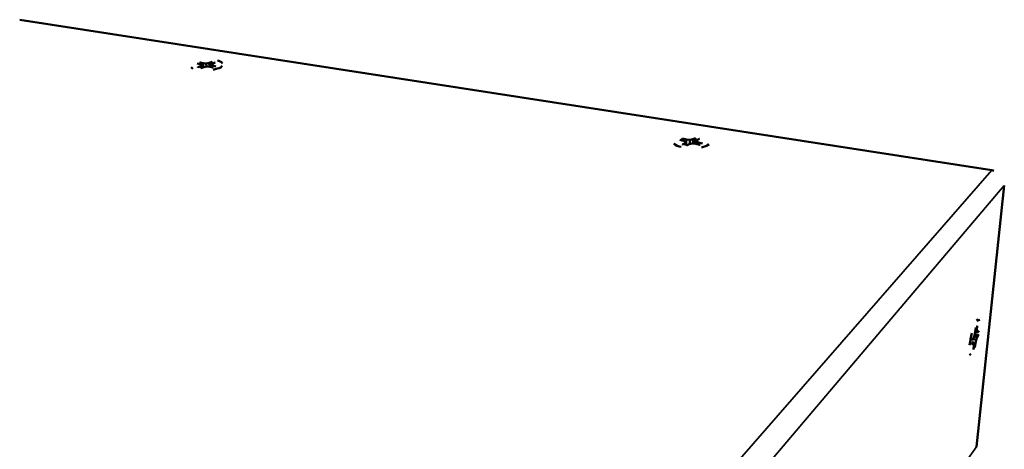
# Model space of a CAD drawing. Header units: inches. Extents: x 1.3 to 22.7, y 0.2 to 18.2.
# Tile 32 of 55: x 5.1 to 10.6, y 15 to 17.5. Entities that reach past the tile are written whole.
import ezdxf

# ---------------------------------------------------------------- set-up
doc = ezdxf.new("R2010")
doc.units = ezdxf.units.IN
doc.header["$LTSCALE"] = 0.833333
doc.header["$MEASUREMENT"] = 0
doc.layers.add('Visible (ANSI)', color=7, linetype='Continuous', lineweight=50)
doc.layers.add('Visible Narrow (ANSI)', color=7, linetype='Continuous', lineweight=35)

msp = doc.modelspace()

# ---------------------------------------------------------------- linework, layer by layer
at = {"layer": 'Visible (ANSI)'}
for p, q in [((10.55949, 16.60579), (5.09371, 17.45272)), ((6.06708, 17.17643), (6.05716, 17.186)), ((6.09206, 17.20642), (6.1094, 17.20191)), ((6.11069, 17.19122), (6.09456, 17.18503)), ((6.12588, 17.20823), (6.10854, 17.21272)), ((6.1094, 17.20191), (6.11698, 17.19692)), ((6.11698, 17.19692), (6.11069, 17.19122)), ((6.11198, 17.18044), (6.11069, 17.19122)), ((6.11243, 17.18037), (6.12856, 17.18657)), ((6.11897, 17.18288), (6.11698, 17.19692)), ((6.12573, 17.18549), (6.12588, 17.20823)), ((6.14286, 17.20685), (6.12588, 17.20823)), ((6.12856, 17.18657), (6.14505, 17.18963)), ((6.15928, 17.20988), (6.14286, 17.20685)), ((6.14363, 17.18937), (6.14286, 17.20685)), ((6.14505, 17.18963), (6.1621, 17.18824)), ((6.17527, 17.21602), (6.15928, 17.20988)), ((6.1613, 17.1883), (6.15928, 17.20988)), ((6.1621, 17.18824), (6.17959, 17.1837)), ((6.17014, 17.18615), (6.17093, 17.19959)), ((6.17093, 17.19959), (6.17714, 17.20527)), ((6.17857, 17.19459), (6.17093, 17.19959)), ((6.17714, 17.20527), (6.19313, 17.21142)), ((6.17821, 17.18406), (6.17857, 17.19459)), ((6.19606, 17.19006), (6.17857, 17.19459)), ((6.22236, 17.18276), (6.23146, 17.19311)), ((8.80524, 16.77632), (8.82748, 16.77086)), ((8.84236, 16.77837), (8.82013, 16.78382)), ((8.83989, 16.74773), (8.84236, 16.77837)), ((8.86235, 16.77665), (8.84236, 16.77837)), ((8.86174, 16.75314), (8.86235, 16.77665)), ((8.8791, 16.78023), (8.86235, 16.77665)), ((8.89351, 16.78753), (8.8791, 16.78023)), ((8.87959, 16.75559), (8.8791, 16.78023)), ((8.90199, 16.77463), (8.9164, 16.78195)), ((8.78252, 16.74532), (8.7713, 16.75752)), ((8.83525, 16.75802), (8.82069, 16.75065)), ((8.82748, 16.77086), (8.83899, 16.76483)), ((8.83899, 16.76483), (8.83525, 16.75802)), ((8.83573, 16.74645), (8.83525, 16.75802)), ((8.84001, 16.7456), (8.83899, 16.76483)), ((8.84363, 16.74499), (8.85818, 16.75238)), ((8.85818, 16.75238), (8.875, 16.75598)), ((8.875, 16.75598), (8.89509, 16.75425)), ((8.89509, 16.75425), (8.91753, 16.74874)), ((8.89628, 16.75396), (8.89833, 16.76784)), ((8.89833, 16.76784), (8.90199, 16.77463)), ((8.90993, 16.76181), (8.89833, 16.76784)), ((8.90869, 16.75091), (8.90993, 16.76181)), ((8.93237, 16.75631), (8.90993, 16.76181)), ((8.95273, 16.74046), (8.96514, 16.75201)), ((10.6299, 16.52051), (10.47263, 15.05187)), ((10.47396, 15.76076), (10.48352, 15.76633)), ((10.47488, 15.70763), (10.47746, 15.73225)), ((10.46279, 15.67692), (10.45651, 15.66254)), ((10.46078, 15.67233), (10.47743, 15.66799)), ((10.46689, 15.69729), (10.46279, 15.67692)), ((10.46625, 15.69409), (10.47534, 15.6932)), ((10.46947, 15.72194), (10.46689, 15.69729)), ((10.46807, 15.70854), (10.47488, 15.70763)), ((10.47119, 15.65367), (10.47743, 15.66799)), ((10.47534, 15.6932), (10.47488, 15.70763)), ((10.48007, 15.69314), (10.47534, 15.6932)), ((10.47743, 15.66799), (10.48517, 15.67807)), ((10.48781, 15.70319), (10.48007, 15.69314)), ((10.44605, 15.62712), (10.45388, 15.63731)), ((10.44696, 15.63924), (10.45388, 15.63731)), ((10.4471, 15.64057), (10.45865, 15.63732)), ((10.45651, 15.66254), (10.44868, 15.65237)), ((10.4528, 15.65772), (10.47119, 15.65367)), ((10.45388, 15.63731), (10.45865, 15.63732)), ((10.45912, 15.62296), (10.45656, 15.59848)), ((10.45865, 15.63732), (10.45912, 15.62296)), ((10.45873, 15.63479), (10.46711, 15.63339)), ((10.46454, 15.60894), (10.46711, 15.63339)), ((10.46711, 15.63339), (10.47119, 15.65367)), ((10.43469, 15.57463), (10.44126, 15.56606))]:
    msp.add_line(p, q, dxfattribs=at)
at = {"layer": 'Visible (ANSI)', "flags": 128}
for points in [[(6.20548, 17.2219, -0.2315862), (6.23322, 17.20725, -0.1022995)], [(6.09456, 17.18503, 0.0036824), (6.09602, 17.18445, 0.0002115)], [(6.10123, 17.20404, -0.0013387), (6.10199, 17.20432, -0.0000284)], [(6.10854, 17.21272, 0.002424), (6.10659, 17.21218, 0.0000924)], [(6.17486, 17.20991, -0.0010912), (6.17586, 17.20975, -0.0000189)], [(6.17959, 17.1837, 0.0024542), (6.18155, 17.18424, 0.0000947)], [(6.22686, 17.18511, -0.0267065), (6.18148, 17.17084, -0.0130631)], [(6.19313, 17.21142, 0.0036226), (6.19166, 17.21199, 0.0002046)], [(8.82013, 16.78382, 0.0034348), (8.81824, 16.78318, 0.0001841)], [(8.89278, 16.78082, -0.0012873), (8.89438, 16.78056, -0.0000263)], [(8.9164, 16.78195, 0.0027739), (8.9144, 16.78264, 0.0001207)], [(8.81268, 16.73794, -0.1732524), (8.77296, 16.75585, -0.0782024)], [(8.81358, 16.77427, -0.0018239), (8.81425, 16.77458, -0.0000525)], [(8.82069, 16.75065, 0.0028142), (8.82269, 16.74995, 0.0001243)], [(8.91753, 16.74874, 0.0034901), (8.91942, 16.74938, 0.0001898)], [(8.9701, 16.75026, -0.0320809), (8.92729, 16.73329, -0.0186312)], [(10.55949, 16.60579, -0.0180337), (10.57161, 16.60299, -0.0045435)], [(10.47746, 15.73225, 0.0090677), (10.47672, 15.73169, 0.0012344)], [(10.47691, 15.76003, -0.1175117), (10.49258, 15.76452, -0.1363968)], [(10.43502, 15.62369, -0.0201785), (10.44731, 15.69092, -0.0084561)], [(10.47984, 15.69314, -0.0007442), (10.4797, 15.6918, -0.0000088)], [(10.48517, 15.67807, 0.0012181), (10.48558, 15.68075, 0.0000236)], [(10.44868, 15.65237, 0.0012301), (10.44827, 15.64968, 0.000024)], [(10.45656, 15.59848, 0.0087527), (10.45731, 15.59906, 0.001152)], [(10.47263, 15.05187, -0.0062371), (10.47225, 15.04901, -0.0005918)]]:
    msp.add_lwpolyline(points, format="xyb", dxfattribs=at)
at = {"layer": 'Visible (ANSI)'}
for points, weights in [([(6.10953, 17.20668), (6.10904, 17.20966), (6.10854, 17.21272)], [1.01218915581, 1.01172679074, 1.01110160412]), ([(6.10953, 17.20668), (6.11167, 17.20271), (6.1136, 17.19914)], [1.53696783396, 1.61254653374, 1.68731840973]), ([(6.11775, 17.19148), (6.11991, 17.18748), (6.12181, 17.18398)], [1.87384480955, 1.98839069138, 2.10099071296]), ([(6.16571, 17.1873), (6.16954, 17.19675), (6.17486, 17.20991)], [2.06379446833, 1.80547275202, 1.53696783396]), ([(6.17486, 17.20991), (6.17507, 17.21293), (6.17527, 17.21602)], [1.01218915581, 1.01172679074, 1.01110160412]), ([(8.82094, 16.77718), (8.82054, 16.78046), (8.82013, 16.78382)], [1.01218915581, 1.01172679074, 1.01110160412]), ([(8.82094, 16.77718), (8.82253, 16.77435), (8.82402, 16.77171)], [1.53696783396, 1.58475717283, 1.63222392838]), ([(8.88321, 16.75527), (8.8872, 16.7659), (8.89278, 16.78082)], [2.07608942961, 1.81186557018, 1.53696783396]), ([(8.89278, 16.78082), (8.89315, 16.78413), (8.89351, 16.78753)], [1.01218915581, 1.01172679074, 1.01110160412]), ([(10.47806, 15.67921), (10.46994, 15.67882), (10.4631, 15.67849)], [1.53696783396, 1.6669288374, 1.794504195]), ([(10.47806, 15.67921), (10.48157, 15.67865), (10.48517, 15.67807)], [1.01218915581, 1.01172679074, 1.01110160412]), ([(10.45792, 15.6115), (10.46119, 15.61024), (10.46454, 15.60894)], [1.0121793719, 1.01172018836, 1.01110160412])]:
    msp.add_rational_spline(points, weights, degree=2, dxfattribs=at)
at = {"layer": 'Visible Narrow (ANSI)'}
for p, q in [((8.3366, 14.05898), (10.55949, 16.60579)), ((10.6299, 16.52051), (8.43604, 13.93734)), ((8.36643, 12.07), (10.47263, 15.05187))]:
    msp.add_line(p, q, dxfattribs=at)

doc.saveas('drawing.dxf')
